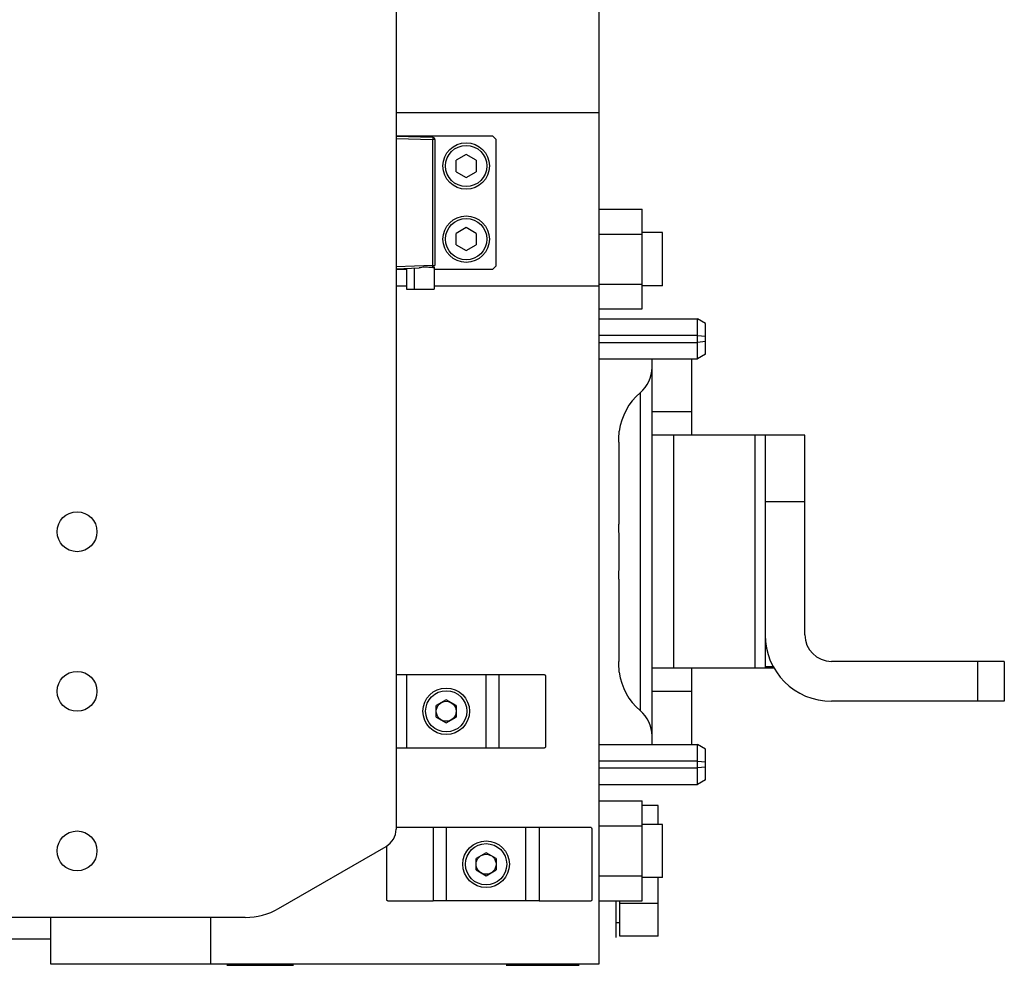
# Model space of a CAD drawing. Extents: x -1747 to 1181, y 8 to 1619.
# Tile 15 of 72: x -686 to -538, y 162 to 304. Entities that reach past the tile are written whole.
import ezdxf

# ---------------------------------------------------------------- set-up
doc = ezdxf.new("R2010")
doc.units = 0
doc.header["$LTSCALE"] = 65.395
doc.layers.get('0').update_dxf_attribs({"linetype": 'CONTINUOUS'})

msp = doc.modelspace()

# ---------------------------------------------------------------- linework, layer by layer
at = {"color": 6, "linetype": 'CONTINUOUS'}
for p, q in [((-629.13, 442.05), (-629.13, 182.61)), ((-598.58, 162.33), (-598.58, 307.33)), ((-614.58, 286.83), (-629.13, 286.83)), ((-623.28, 286.3), (-623.28, 267.37)), ((-614.08, 267.33), (-614.08, 286.33)), ((-598.58, 275.84), (-592.08, 275.84)), ((-592.08, 260.83), (-592.08, 275.84)), ((-598.58, 272.09), (-592.08, 272.09)), ((-589.03, 272.33), (-592.08, 272.33)), ((-589.03, 264.33), (-589.03, 272.33)), ((-629.13, 266.87), (-625.65, 267)), ((-629.13, 266.83), (-627.58, 266.83)), ((-627.58, 266.93), (-627.58, 263.83)), ((-626.38, 266.97), (-626.38, 263.83)), ((-623.38, 267.14), (-623.38, 263.83)), ((-623.38, 266.83), (-614.58, 266.83)), ((-614.08, 267.33), (-614.58, 266.83)), ((-627.58, 263.83), (-623.38, 263.83)), ((-598.58, 264.58), (-592.08, 264.58)), ((-589.03, 264.33), (-592.08, 264.33)), ((-598.58, 260.83), (-592.08, 260.83)), ((-598.58, 259.33), (-583.78, 259.33)), ((-582.58, 258.64), (-583.78, 259.33)), ((-583.78, 253.33), (-583.78, 259.33)), ((-582.58, 256.73), (-582.58, 258.64)), ((-582.58, 254.03), (-582.58, 255.93)), ((-582.58, 254.03), (-583.78, 253.33)), ((-598.58, 253.33), (-583.78, 253.33)), ((-590.61, 195.33), (-590.61, 253.33)), ((-584.61, 241.83), (-584.61, 253.33)), ((-567.61, 241.83), (-590.61, 241.83)), ((-573.61, 241.83), (-573.61, 206.83)), ((-567.61, 211.83), (-567.61, 241.83)), ((-537.61, 207.83), (-563.61, 207.83)), ((-537.61, 207.83), (-537.61, 201.83)), ((-572.27, 206.83), (-590.61, 206.83)), ((-584.61, 195.33), (-584.61, 206.83)), ((-606.77, 205.83), (-613.61, 205.83)), ((-537.61, 201.83), (-563.61, 201.83)), ((-613.61, 194.83), (-606.77, 194.83)), ((-598.58, 195.33), (-583.78, 195.33)), ((-582.58, 194.64), (-583.78, 195.33)), ((-583.78, 189.33), (-583.78, 195.33)), ((-582.58, 192.73), (-582.58, 194.64)), ((-582.58, 190.03), (-582.58, 191.93)), ((-582.58, 190.03), (-583.78, 189.33)), ((-598.58, 189.33), (-583.78, 189.33)), ((-598.58, 186.84), (-592.08, 186.84)), ((-592.08, 171.83), (-592.08, 186.84)), ((-589.68, 186.15), (-592.08, 186.15)), ((-589.68, 183.33), (-589.68, 186.15)), ((-623.55, 182.83), (-629.13, 182.83)), ((-599.79, 182.83), (-607.61, 182.83)), ((-598.58, 183.09), (-592.08, 183.09)), ((-589.03, 183.33), (-592.08, 183.33)), ((-589.03, 175.33), (-589.03, 183.33)), ((-646.81, 170.67), (-630.63, 180.01)), ((-598.58, 175.58), (-592.08, 175.58)), ((-589.03, 175.33), (-592.08, 175.33)), ((-589.68, 166.52), (-589.68, 175.33)), ((-630.39, 171.83), (-623.55, 171.83)), ((-607.61, 171.83), (-599.79, 171.83)), ((-598.58, 171.83), (-592.08, 171.83)), ((-589.68, 171.43), (-595.48, 171.43)), ((-651.81, 169.33), (-689.13, 169.33)), ((-681.13, 169.33), (-681.13, 162.33)), ((-657.03, 169.33), (-657.03, 162.33)), ((-595.48, 168.53), (-596.08, 168.53)), ((-681.13, 166.08), (-699.13, 166.08)), ((-589.68, 166.52), (-595.48, 166.52)), ((-681.13, 162.33), (-598.58, 162.33))]:
    msp.add_line(p, q, dxfattribs=at)
at = {"color": 2, "linetype": 'CONTINUOUS'}
for p, q in [((-598.58, 290.33), (-629.13, 290.33)), ((-623.57, 286.6), (-629.13, 286.79)), ((-629.13, 286.49), (-623.57, 286.3)), ((-623.28, 286.3), (-623.57, 286.3)), ((-614.58, 286.83), (-614.08, 286.33)), ((-618.58, 284.07), (-620.08, 283.2)), ((-620.08, 281.47), (-620.08, 283.2)), ((-617.08, 283.2), (-618.58, 284.07)), ((-617.08, 283.2), (-617.08, 281.47)), ((-620.08, 281.47), (-618.58, 280.6)), ((-618.58, 280.6), (-617.08, 281.47)), ((-618.58, 273.07), (-620.08, 272.2)), ((-617.08, 272.2), (-618.58, 273.07)), ((-620.08, 270.47), (-620.08, 272.2)), ((-617.08, 272.2), (-617.08, 270.47)), ((-620.08, 270.47), (-618.58, 269.6)), ((-618.58, 269.6), (-617.08, 270.47)), ((-623.57, 267.07), (-624.03, 267.05)), ((-623.57, 267.37), (-623.28, 267.37)), ((-629.13, 264.33), (-627.58, 264.33)), ((-623.38, 264.33), (-598.58, 264.33)), ((-583.78, 256.85), (-598.58, 256.85)), ((-583.78, 256.85), (-582.58, 256.73)), ((-582.58, 255.93), (-582.58, 256.73)), ((-598.58, 255.81), (-583.78, 255.81)), ((-582.58, 255.93), (-583.78, 255.81)), ((-595.61, 240.82), (-595.61, 228.47)), ((-595.61, 220.2), (-595.61, 207.84)), ((-613.61, 205.83), (-629.13, 205.83)), ((-606.66, 205.62), (-606.66, 195.05)), ((-621.58, 202.07), (-623.08, 201.2)), ((-620.08, 201.2), (-621.58, 202.07)), ((-623.08, 199.47), (-623.08, 201.2)), ((-620.08, 201.2), (-620.08, 199.47)), ((-623.08, 199.47), (-621.58, 198.6)), ((-621.58, 198.6), (-620.08, 199.47)), ((-629.13, 194.83), (-613.61, 194.83)), ((-583.78, 192.85), (-598.58, 192.85)), ((-583.78, 192.85), (-582.58, 192.73)), ((-582.58, 191.93), (-582.58, 192.73)), ((-598.58, 191.81), (-583.78, 191.81)), ((-582.58, 191.93), (-583.78, 191.81)), ((-607.61, 182.83), (-623.55, 182.83)), ((-599.67, 182.57), (-599.67, 172.1)), ((-630.51, 172.05), (-630.51, 180.09)), ((-615.58, 179.07), (-617.08, 178.2)), ((-617.08, 176.47), (-617.08, 178.2)), ((-614.08, 178.2), (-615.58, 179.07)), ((-614.08, 178.2), (-614.08, 176.47)), ((-617.08, 176.47), (-615.58, 175.6)), ((-615.58, 175.6), (-614.08, 176.47)), ((-607.61, 171.83), (-623.55, 171.83)), ((-596.08, 171.83), (-596.08, 166.33)), ((-595.48, 166.52), (-595.48, 171.83)), ((-654.58, 162.13), (-644.58, 162.13)), ((-653.08, 162.23), (-650.4, 162.23)), ((-612.58, 162.13), (-601.58, 162.13))]:
    msp.add_line(p, q, dxfattribs=at)
at = {"color": 9, "linetype": 'CONTINUOUS'}
for p, q in [((-623.57, 267.37), (-623.57, 286.3)), ((-623.57, 267.37), (-629.13, 267.17)), ((-592.39, 248.23), (-592.39, 200.44)), ((-584.61, 245.36), (-590.61, 245.36)), ((-587.38, 241.83), (-587.38, 206.83)), ((-575.07, 206.83), (-575.07, 241.83)), ((-567.61, 231.83), (-573.61, 231.83)), ((-541.61, 201.83), (-541.61, 207.83)), ((-573.61, 207.05), (-572.38, 207.05)), ((-627.58, 205.83), (-627.58, 194.83)), ((-615.58, 194.83), (-615.58, 205.83)), ((-613.61, 194.83), (-613.61, 205.83)), ((-584.61, 203.3), (-590.61, 203.3)), ((-623.55, 182.83), (-623.55, 171.83)), ((-621.58, 182.83), (-621.58, 171.83)), ((-609.58, 171.83), (-609.58, 182.83)), ((-607.61, 182.83), (-607.61, 171.83))]:
    msp.add_line(p, q, dxfattribs=at)
at = {"color": 6, "linetype": 'CONTINUOUS'}
for centre, radius in [((-618.58, 282.33), 3.5), ((-618.58, 282.33), 3.1), ((-618.58, 271.33), 3.5), ((-618.58, 271.33), 3.1), ((-677.13, 203.33), 3), ((-621.58, 200.33), 3.5), ((-621.58, 200.33), 3.1), ((-677.13, 179.33), 3), ((-615.58, 177.33), 3.5), ((-615.58, 177.33), 3.1)]:
    msp.add_circle(centre, radius, dxfattribs=at)
at = {"color": 2, "linetype": 'CONTINUOUS'}
for centre, radius in [((-677.13, 227.33), 3), ((-621.58, 200.33), 1.5), ((-615.58, 177.33), 1.5)]:
    msp.add_circle(centre, radius, dxfattribs=at)
msp.add_arc((-623.58, 286.3), 0.3, 0, 88, dxfattribs=at)
at = {"color": 6, "linetype": 'CONTINUOUS'}
for centre, radius, start, end in [((-595.61, 252.06), 5, 310.0052, 359.7138), ((-586.61, 241.33), 9, 130.0052, 172.8191), ((-563.61, 211.83), 10, 180, 270), ((-563.61, 211.83), 4, 180, 270), ((-586.61, 207.33), 9, 187.1809, 229.9948), ((-595.61, 196.61), 5, 0.2862, 49.9948), ((-632.13, 182.61), 3, 300, 360), ((-651.81, 179.33), 10, 270, 300)]:
    msp.add_arc(centre, radius, start, end, dxfattribs=at)
at = {"color": 2, "linetype": 'CONTINUOUS'}
for points, knots in [([(-623.57, 286.6), (-623.57, 286.6), (-623.57, 286.59), (-623.57, 286.57), (-623.57, 286.54), (-623.57, 286.51), (-623.57, 286.46), (-623.57, 286.39), (-623.57, 286.34), (-623.57, 286.3)], [0, 0, 0, 0, 0.020525, 0.077645, 0.169838, 0.293995, 0.445265, 0.618452, 1, 1, 1, 1]), ([(-623.57, 267.07), (-623.57, 267.07), (-623.57, 267.08), (-623.57, 267.09), (-623.57, 267.12), (-623.57, 267.16), (-623.57, 267.2), (-623.57, 267.27), (-623.57, 267.33), (-623.57, 267.37)], [0, 0, 0, 0, 0.020259, 0.077191, 0.169349, 0.293207, 0.444305, 0.617316, 1, 1, 1, 1]), ([(-623.57, 267.07), (-623.54, 267.07), (-623.49, 267.08), (-623.44, 267.1), (-623.41, 267.12), (-623.39, 267.13), (-623.39, 267.14), (-623.38, 267.14), (-623.38, 267.14)], [0, 0, 0, 0, 0.404549, 0.722237, 0.842281, 0.92982, 0.982421, 1, 1, 1, 1]), ([(-623.39, 267.13), (-623.41, 267.12), (-623.46, 267.09), (-623.53, 267.07), (-623.57, 267.07)], [0, 0, 0, 0, 0.370428, 1, 1, 1, 1]), ([(-595.61, 240.82), (-595.61, 241.06), (-595.6, 241.61), (-595.56, 242.15), (-595.54, 242.46)], [0, 0, 0, 0, 0.438608, 1, 1, 1, 1]), ([(-595.54, 224.33), (-595.54, 225.08), (-595.55, 226.16), (-595.59, 227.54), (-595.61, 228.18), (-595.61, 228.47)], [0, 0, 0, 0, 0.539907, 0.786266, 1, 1, 1, 1]), ([(-595.61, 220.2), (-595.61, 220.49), (-595.59, 221.13), (-595.55, 222.5), (-595.54, 223.59), (-595.54, 224.33)], [0, 0, 0, 0, 0.213738, 0.460103, 1, 1, 1, 1]), ([(-595.54, 206.21), (-595.54, 206.24), (-595.58, 206.79), (-595.61, 207.33), (-595.61, 207.84)], [0, 0, 0, 0, 0.062256, 1, 1, 1, 1]), ([(-606.77, 205.83), (-606.75, 205.83), (-606.72, 205.83), (-606.68, 205.78), (-606.66, 205.71), (-606.66, 205.65), (-606.66, 205.62)], [0, 0, 0, 0, 0.199378, 0.399018, 0.657006, 1, 1, 1, 1]), ([(-606.66, 195.05), (-606.66, 195.02), (-606.66, 194.96), (-606.68, 194.89), (-606.72, 194.84), (-606.75, 194.83), (-606.77, 194.83)], [0, 0, 0, 0, 0.342995, 0.600982, 0.800622, 1, 1, 1, 1]), ([(-599.79, 182.83), (-599.77, 182.83), (-599.73, 182.82), (-599.69, 182.76), (-599.67, 182.67), (-599.67, 182.6), (-599.67, 182.57)], [0, 0, 0, 0, 0.18226, 0.378191, 0.643949, 1, 1, 1, 1]), ([(-630.39, 171.83), (-630.41, 171.83), (-630.45, 171.84), (-630.49, 171.89), (-630.5, 171.96), (-630.51, 172.02), (-630.51, 172.05)], [0, 0, 0, 0, 0.199378, 0.399018, 0.657006, 1, 1, 1, 1]), ([(-599.67, 172.1), (-599.67, 172.06), (-599.67, 171.99), (-599.69, 171.91), (-599.73, 171.84), (-599.77, 171.83), (-599.79, 171.83)], [0, 0, 0, 0, 0.356051, 0.621809, 0.81774, 1, 1, 1, 1])]:
    msp.add_open_spline(points, degree=3, knots=knots, dxfattribs=at)
at = {"color": 6, "linetype": 'CONTINUOUS'}
msp.add_open_spline([(-624.03, 267.05), (-624.15, 267.05), (-624.42, 267.1), (-624.84, 267.17), (-625.25, 267.07), (-625.52, 267), (-625.65, 267)], degree=3, knots=[0, 0, 0, 0, 0.235721, 0.49502, 0.756492, 1, 1, 1, 1], dxfattribs=at)

doc.saveas('drawing.dxf')
